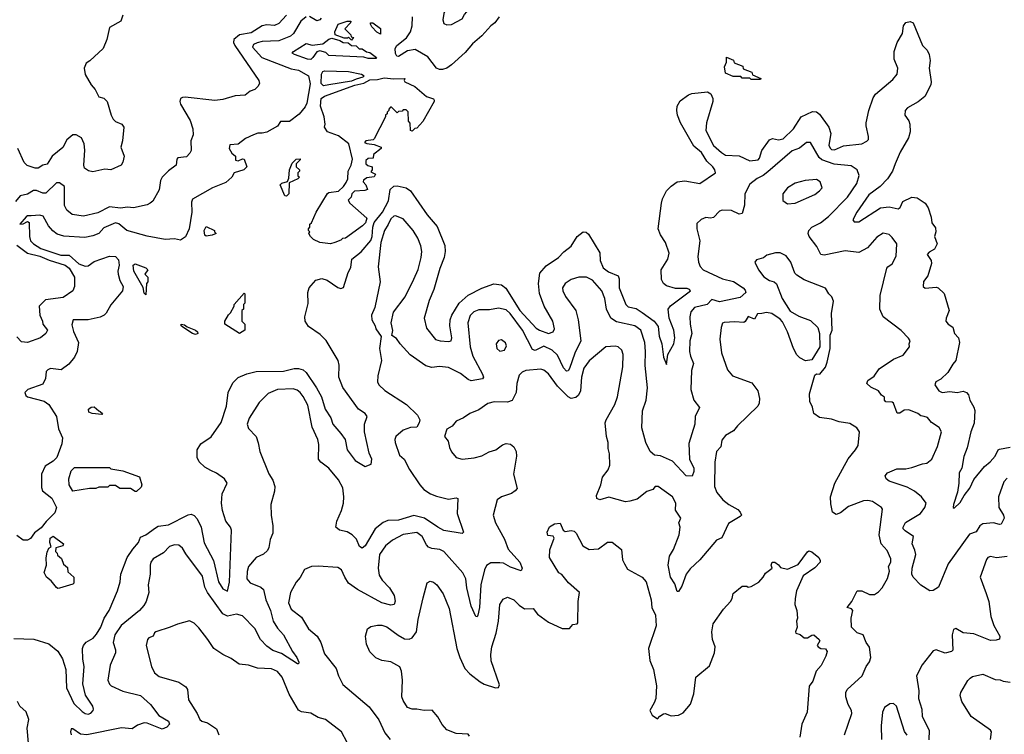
# Model space of a CAD drawing. Extents: x 1839239 to 1929705, y 762242 to 910352.
# Tile 192 of 256: x 1844033 to 1850536, y 825598 to 830315. Entities that reach past the tile are written whole.
import ezdxf

# ---------------------------------------------------------------- set-up
doc = ezdxf.new("R2010")
doc.units = 0

msp = doc.modelspace()

# ---------------------------------------------------------------- linework, layer by layer
at = {"layer": '0CON10XD'}
for points in [[(1846855, 830280.8), (1846885, 830284.2), (1846955, 830321.9), (1846970.3, 830349.7), (1847001.5, 830385), (1847005.4, 830405), (1846996.7, 830425), (1846955, 830452.5), (1846927.5, 830452.5), (1846893.9, 830426.1), (1846860, 830420), (1846833.1, 830356.9), (1846826.9, 830315), (1846835, 830291.2), (1846855, 830280.8)], [(1843995, 826229.6), (1844127.2, 826227.2), (1844225.5, 826195), (1844285, 826146.7), (1844315, 826096.5), (1844337.3, 826025), (1844342.7, 825905), (1844391.6, 825801.6), (1844445, 825748.8), (1844465, 825735.3), (1844485, 825730.7), (1844502.2, 825737.8), (1844517.5, 825755), (1844520.9, 825765), (1844515.5, 825785), (1844467, 825857), (1844450.4, 825930.4), (1844458.7, 826045), (1844450, 826095), (1844448.6, 826165), (1844453.3, 826185), (1844472.5, 826207.5), (1844517.6, 826232.4), (1844541.1, 826258.9), (1844568.3, 826305), (1844591.6, 826365), (1844624.3, 826415), (1844679.2, 826545), (1844696.9, 826605), (1844701.2, 826655), (1844743.4, 826765), (1844779.5, 826820.5), (1844817.5, 826865), (1844830.5, 826899.5), (1844865, 826914.5), (1844929, 826961), (1844947.2, 826972.8), (1845015, 826981.4), (1845145, 827047.7), (1845165, 827051), (1845185, 827043.4), (1845205, 827020), (1845230.6, 826965), (1845251.7, 826861.7), (1845313.5, 826745), (1845346.6, 826605), (1845375, 826557.8), (1845405, 826542.5), (1845417.9, 826602.1), (1845430.9, 826945), (1845425.7, 826965), (1845395.5, 827005), (1845372.2, 827075), (1845365.4, 827124.6), (1845370, 827185), (1845402.5, 827255), (1845385.5, 827285.5), (1845332, 827322), (1845295, 827338.6), (1845255, 827361.4), (1845217.4, 827397.4), (1845204.3, 827425), (1845205, 827476.7), (1845228.6, 827515), (1845297.4, 827562.6), (1845364.6, 827655.4), (1845399.4, 827765), (1845410, 827855), (1845441.7, 827918.3), (1845475.9, 827954.1), (1845532.1, 827977.9), (1845595, 827993.1), (1845775, 827995.8), (1845845, 828012.5), (1845875, 828012.1), (1845905, 828003.5), (1845925.5, 827985.5), (1845993.4, 827885), (1846025.8, 827825.8), (1846050.5, 827745), (1846087, 827687), (1846101.3, 827645), (1846153.8, 827583.8), (1846182.3, 827545), (1846196.2, 827476.2), (1846247.5, 827405), (1846315, 827365.8), (1846355, 827382.5), (1846358.1, 827415), (1846341.4, 827455), (1846309.6, 827595), (1846310, 827645), (1846328, 827695), (1846314.2, 827715), (1846270, 827745), (1846167.2, 827887.2), (1846141.1, 827955), (1846142.9, 828035), (1846137.1, 828065), (1846057.5, 828197.5), (1846017.4, 828237.4), (1845941.2, 828291.2), (1845918.6, 828325), (1845915.8, 828355), (1845937.6, 828442.4), (1845935.7, 828515.7), (1845944.4, 828545), (1845958.2, 828561.8), (1845988, 828595), (1846027.6, 828607.6), (1846063.8, 828595), (1846135, 828546.9), (1846155, 828541.9), (1846171.3, 828548.7), (1846202.6, 828647.4), (1846219.8, 828680.2), (1846225.6, 828735), (1846287.8, 828782.2), (1846351.3, 828858.7), (1846361.7, 828885), (1846364.7, 828945), (1846374.3, 828975.7), (1846430, 829045), (1846469.2, 829120.8), (1846478.7, 829195), (1846505, 829217.4), (1846525, 829218.4), (1846585.2, 829205.2), (1846615, 829186.2), (1846725, 829026.7), (1846790.5, 828950.5), (1846840.6, 828825), (1846842.4, 828785), (1846835.3, 828745), (1846807.2, 828672.8), (1846768.8, 828535), (1846737.7, 828462.3), (1846704.4, 828345), (1846719.8, 828279.8), (1846780, 828205), (1846810, 828195), (1846865, 828190.8), (1846883.6, 828196.4), (1846888, 828215), (1846872.9, 828295), (1846876.8, 828333.2), (1846887.8, 828365), (1846935.8, 828445), (1846995, 828497.6), (1847085, 828543.8), (1847165, 828571.1), (1847214.7, 828564.7), (1847243.1, 828543.1), (1847336.3, 828396.3), (1847445, 828279.2), (1847467, 828267), (1847525.4, 828244.6), (1847556.2, 828255), (1847565.4, 828274.6), (1847554.6, 828325), (1847496.2, 828425), (1847465, 828508.8), (1847458.9, 828575), (1847468.3, 828641.7), (1847510.1, 828689.9), (1847591.9, 828745), (1847626.1, 828783.9), (1847675, 828820), (1847715.5, 828885), (1847755, 828914.6), (1847775, 828912.9), (1847789.7, 828899.7), (1847865.5, 828775.5), (1847865.9, 828725), (1847886.6, 828676.6), (1847921.1, 828651.1), (1847986.3, 828625), (1847992.1, 828605), (1847992.7, 828545), (1848035.4, 828435), (1848050.8, 828420.8), (1848105, 828408.4), (1848145, 828382.6), (1848223.9, 828325), (1848249.4, 828289.4), (1848256.2, 828226.2), (1848273.6, 828175), (1848285, 828086.7), (1848305, 828040), (1848313.3, 828105), (1848353.8, 828175), (1848360.9, 828215), (1848353.5, 828265), (1848323.3, 828345), (1848316.7, 828405), (1848332.3, 828427.7), (1848463.3, 828525), (1848456.7, 828535), (1848440.3, 828540.3), (1848365, 828541.1), (1848305, 828559.5), (1848285, 828574.3), (1848271.5, 828601.5), (1848268.5, 828665), (1848314.5, 828735), (1848322.3, 828775), (1848297.9, 828845), (1848265.2, 828895.2), (1848250.4, 828935), (1848270.7, 829105), (1848277.3, 829132.7), (1848304.4, 829185), (1848335, 829216.9), (1848375, 829244.4), (1848425, 829251.5), (1848525, 829234.6), (1848628, 829305), (1848624.2, 829325), (1848611.4, 829345), (1848570.7, 829380.7), (1848535, 829438), (1848485, 829480), (1848397.3, 829635), (1848377.5, 829685), (1848372.5, 829715), (1848375.6, 829745), (1848395, 829780), (1848450.4, 829819.6), (1848471.7, 829828.3), (1848575, 829839.1), (1848598.1, 829825), (1848610, 829795), (1848610.5, 829775), (1848569.1, 829635), (1848564.3, 829585), (1848614.5, 829484.5), (1848668.6, 829438.6), (1848695, 829420.8), (1848785, 829416.9), (1848855, 829384.3), (1848909.7, 829390.3), (1848918.8, 829401.2), (1848935, 829452.5), (1848985, 829523.3), (1849005, 829531.8), (1849045, 829522.3), (1849075, 829529.5), (1849144.1, 829595.9), (1849195, 829675.3), (1849268.7, 829708.7), (1849295, 829706.2), (1849315, 829692.9), (1849376.9, 829605), (1849390, 829565), (1849378, 829488), (1849385, 829467.8), (1849395, 829459.3), (1849415, 829457.2), (1849472.7, 829482.7), (1849595, 829496.5), (1849627.3, 829512.7), (1849638.4, 829525), (1849639.7, 829545), (1849622.8, 829615), (1849623.3, 829635), (1849641.4, 829715), (1849669.6, 829800.4), (1849685, 829824.5), (1849800, 829920), (1849827.8, 829955), (1849831.6, 829995), (1849808.6, 830055), (1849808, 830105), (1849828.9, 830165), (1849864, 830225), (1849870, 830275), (1849885, 830296.2), (1849915, 830303.8), (1849934.1, 830294.1), (1849995.8, 830145.8), (1850026.2, 830115), (1850040, 830085), (1850046.9, 830045), (1850040.6, 829995), (1850053.8, 829905), (1850051.6, 829885), (1850011.8, 829808.2), (1849967.2, 829772.8), (1849895.9, 829734.1), (1849880.4, 829715), (1849879.5, 829685), (1849905, 829647.1), (1849912, 829625), (1849914.6, 829575), (1849904, 829535), (1849848, 829442), (1849815.6, 829364.4)], [(1845794.6, 830345), (1845745, 830290), (1845715, 830276.3), (1845665, 830280.5), (1845635, 830274.7), (1845562.2, 830227.8), (1845484.6, 830215.4), (1845448.1, 830185), (1845444.2, 830165), (1845453.2, 830145), (1845613.3, 829915), (1845616.2, 829895), (1845606.7, 829875), (1845585, 829853.8), (1845555, 829843.8), (1845521.7, 829818.3), (1845455, 829812), (1845375, 829788.6), (1845322.8, 829782.8), (1845125, 829804.3), (1845107.5, 829802.5), (1845095.8, 829794.2), (1845090, 829775), (1845095, 829757.5), (1845159.6, 829649.6), (1845177.4, 829595), (1845178.2, 829555), (1845163.5, 829515), (1845165, 829452.5), (1845156.6, 829433.4), (1845135, 829410.8), (1845076.9, 829403.1), (1845070.8, 829395), (1845066.2, 829355), (1845015, 829317.5), (1844972.9, 829275), (1844963.1, 829255), (1844955, 829193.3), (1844911.7, 829118.3), (1844895, 829103.8), (1844875, 829093.8), (1844785, 829074), (1844745, 829077.5), (1844698, 829072), (1844625, 829080), (1844549.9, 829040.1), (1844455, 829019.4), (1844380.2, 829030.2), (1844345, 829057.8), (1844329.1, 829089.2), (1844328.9, 829215), (1844295, 829239.2), (1844275, 829237.8), (1844205, 829170.8), (1844185, 829170), (1844145, 829187.5), (1844125, 829187.5), (1844085, 829163.9), (1844035, 829153.8), (1844005, 829115.9)], [(1845925, 830335.4), (1845888.9, 830305), (1845842.4, 830225), (1845822.3, 830207.7), (1845745, 830176.7), (1845635, 830171.1), (1845602.2, 830162.2), (1845577.6, 830152.4), (1845571.1, 830135), (1845632.7, 830065), (1845825, 829990.3), (1845875, 829982.8), (1845940.9, 829945), (1845951.6, 829891.6), (1845929.7, 829765), (1845919.2, 829740.8), (1845878.7, 829691.3), (1845815, 829644.4), (1845755, 829643.1), (1845735, 829613.1), (1845665, 829573.6), (1845635, 829565.5), (1845605, 829565.5), (1845576.2, 829555), (1845525, 829531.1), (1845475, 829494.6), (1845420.5, 829489.5), (1845416, 829465), (1845434, 829435), (1845457.3, 829415), (1845457.5, 829387.5), (1845475, 829384.3), (1845503.6, 829396.4), (1845515, 829394.4), (1845534.2, 829345), (1845514, 829325), (1845449.4, 829305), (1845433.3, 829275), (1845395, 829240.9), (1845307.1, 829205), (1845175, 829130), (1845168.4, 829111.6), (1845170.6, 829045), (1845152.2, 828935), (1845127.8, 828882.2), (1845095, 828861.1), (1845055, 828868.2), (1844994.1, 828864.1), (1844875, 828886), (1844740, 828925), (1844688.2, 828968.2), (1844665, 828975.2), (1844589.3, 828940.7), (1844555, 828904.2), (1844515, 828887.6), (1844462.4, 828877.6), (1844325, 828885.8), (1844280.3, 828900.3), (1844252.3, 828922.3), (1844223.8, 828955), (1844188.2, 829018.2), (1844165, 829026.2), (1844108.3, 829021.7), (1844085, 829021.1), (1844075.8, 829015), (1844033.3, 828965), (1844055, 828967.5), (1844085, 828984.3), (1844095, 828975.7), (1844097.5, 828885), (1844104.8, 828855), (1844124.7, 828835), (1844173.3, 828805), (1844305, 828761.6), (1844360.6, 828760.6), (1844423.3, 828703.3), (1844465, 828689.3), (1844485, 828689.6), (1844525, 828718.9), (1844625, 828753.4), (1844665, 828752), (1844685, 828729.2), (1844690, 828695), (1844681.1, 828655), (1844683.3, 828635), (1844693.9, 828593.9), (1844715.6, 828555), (1844711.5, 828525), (1844635, 828432.5), (1844605, 828378.1), (1844591.5, 828365), (1844565, 828352.9), (1844485, 828334.3), (1844385.9, 828334.1), (1844378.3, 828301.7), (1844388, 828258), (1844421.4, 828185), (1844412.5, 828125), (1844395, 828086.9), (1844357.6, 828042.4), (1844306.8, 828003.2), (1844237.4, 828012.6), (1844218, 828005), (1844207.6, 827992.4), (1844202.6, 827947.4), (1844185, 827909.2), (1844086.2, 827875), (1844067.1, 827855), (1844072.5, 827835), (1844085, 827826.9), (1844195, 827796.9), (1844224.7, 827774.7), (1844275.5, 827695), (1844289.4, 827615), (1844316.7, 827555), (1844311.5, 827515), (1844277.5, 827425), (1844255, 827401.2), (1844201.4, 827368.6), (1844176.7, 827315), (1844177, 827227), (1844184.3, 827205), (1844245, 827157.1), (1844276.9, 827095), (1844265, 827060.9), (1844207.7, 827002.3), (1844175, 826961.1), (1844130.8, 826929.2), (1844105, 826890), (1844085, 826879.2), (1844055, 826879.4), (1844015, 826910)], [(1844714.4, 830345.6), (1844700, 830305), (1844627, 830263), (1844607.5, 830185), (1844583.8, 830125), (1844497, 830043), (1844471.4, 830028.6), (1844458.6, 829995), (1844465, 829953.3), (1844506, 829885), (1844532.5, 829855), (1844556, 829806), (1844588, 829798), (1844610, 829775), (1844636.1, 829686.1), (1844649.5, 829659.5), (1844665, 829643.8), (1844707.5, 829625), (1844720, 829605), (1844712, 829515), (1844700, 829475), (1844724, 829415), (1844714, 829375), (1844703.3, 829355), (1844635, 829324.4)], [(1846024.6, 830325.4), (1846016.2, 830313.8), (1845995, 830308.9), (1845947.5, 830337.5)], [(1846225, 830180), (1846205, 830200), (1846197.5, 830192.5), (1846175, 830192.5), (1846116.1, 830216.1), (1846114.5, 830235), (1846136.7, 830285), (1846195, 830306.2), (1846220, 830305), (1846217.5, 830295), (1846180, 830255), (1846220, 830215), (1846221.7, 830201.7), (1846238.3, 830198.3), (1846225, 830180)], [(1846415, 830220), (1846392.3, 830232.3), (1846358.3, 830268.3), (1846348.8, 830285), (1846350, 830295), (1846365, 830293.8), (1846416.8, 830256.8), (1846415, 830220)], [(1847200, 830335), (1847171.2, 830295), (1847145, 830276), (1847085, 830208), (1847023.7, 830156.3), (1846975, 830099.2), (1846885, 830018.5), (1846855, 829996.5), (1846825, 829987.5), (1846805, 829987.5), (1846785, 829996.5), (1846729.5, 830069.5), (1846645, 830118.1), (1846595, 830108.9), (1846535, 830071.9), (1846524.6, 830074.6), (1846515, 830093.3), (1846513.5, 830125), (1846524.7, 830145), (1846588.1, 830195), (1846613.7, 830236.3), (1846625.4, 830275), (1846627.7, 830335)], [(1845955, 830053.1), (1845933.3, 830055), (1845847.5, 830085), (1845833.3, 830095), (1845841.2, 830105), (1845925, 830158.8), (1845965, 830147.5), (1846034.6, 830155.4), (1846075, 830186.9), (1846095, 830192.5), (1846148, 830178), (1846170, 830165), (1846202.5, 830162.5), (1846224.2, 830144.2), (1846255, 830142.5), (1846275, 830123.3), (1846295, 830123.3), (1846323.8, 830103.8), (1846345, 830100), (1846390, 830065), (1846385, 830060), (1846335, 830060), (1846305, 830067.5), (1846075, 830080), (1846055, 830100), (1846015, 830110), (1845995, 830103.3), (1845970, 830065), (1845955, 830053.1)], [(1848925, 829920), (1848865, 829920), (1848855, 829930), (1848805, 829930), (1848795, 829940), (1848745, 829940), (1848695, 829963.3), (1848687.5, 830005), (1848700, 830035), (1848701.7, 830068.3), (1848748.3, 830048.3), (1848751.7, 830031.7), (1848808.3, 830008.3), (1848811.7, 829991.7), (1848868.3, 829968.3), (1848871.7, 829951.7), (1848928.3, 829928.3), (1848925, 829920)], [(1846039.1, 829879.1), (1846025, 829894.3), (1846026.8, 829955), (1846035, 829974.4), (1846045, 829978.5), (1846205, 829972.5), (1846290, 829955), (1846307.5, 829945), (1846300, 829935), (1846256.1, 829923.9), (1846225, 829908.8), (1846075, 829884.4), (1846039.1, 829879.1)], [(1846085, 828836.2), (1846015, 828843.8), (1845972.5, 828865), (1845952.5, 828885), (1845942.5, 828905), (1845950, 828915), (1845940, 828925), (1845940, 828935), (1845950, 828945), (1845950, 828965), (1845960, 828975), (1845990, 829045), (1846065, 829168.8), (1846075, 829175.6), (1846137.5, 829182.5), (1846172.5, 829215), (1846189.8, 829240.2), (1846200, 829265), (1846203.3, 829315), (1846221.9, 829355), (1846230.8, 829395), (1846206.7, 829495), (1846139.3, 829549.3), (1846066.7, 829575), (1846046.7, 829605), (1846051.4, 829625), (1846043.8, 829673.8), (1846020.4, 829745), (1846023.3, 829795), (1846045, 829810), (1846246.1, 829883.9), (1846305, 829895.8), (1846345, 829917.5), (1846395, 829920), (1846439.4, 829930.6), (1846505, 829924.4), (1846576.2, 829926.2), (1846572.5, 829915), (1846577.5, 829905), (1846643.3, 829875), (1846718.7, 829808.7), (1846765, 829792.5), (1846771.4, 829785), (1846770, 829775), (1846695, 829642.5), (1846655, 829600), (1846643, 829597), (1846625, 829580), (1846613, 829583), (1846611.7, 829631.7), (1846600, 829645), (1846598.3, 829708.3), (1846585, 829720), (1846565, 829720), (1846558.3, 829711.7), (1846535, 829710), (1846525, 829700), (1846488.3, 829738.3), (1846481.7, 829738.3), (1846470, 829725), (1846470, 829715), (1846460, 829705), (1846460, 829695), (1846450, 829685), (1846450, 829675), (1846375, 829530), (1846367, 829523), (1846320, 829515), (1846310, 829505), (1846325, 829497.5), (1846375, 829492.5), (1846420, 829475), (1846420, 829465), (1846370, 829425), (1846368.3, 829401.7), (1846335, 829400), (1846320, 829385), (1846320, 829365), (1846333.3, 829353.3), (1846360, 829345), (1846360, 829325), (1846351.7, 829311.7), (1846382.5, 829295), (1846375, 829277.5), (1846325, 829272.5), (1846303.9, 829256.1), (1846302.5, 829245), (1846320, 829225), (1846330, 829195), (1846313, 829187), (1846245, 829182.5), (1846227.5, 829165), (1846222.5, 829145), (1846202.5, 829125), (1846213.3, 829105), (1846325, 829006), (1846317.5, 828975), (1846296, 828955), (1846185, 828872.5), (1846165, 828870), (1846155, 828860), (1846115, 828844.2), (1846085, 828836.2)], [(1844635, 829324.4), (1844595, 829328.6), (1844515, 829311.4), (1844487, 829317), (1844460, 829335), (1844455.6, 829355), (1844463.6, 829453.6), (1844458.5, 829495), (1844440.8, 829535), (1844405, 829555.7), (1844385, 829556), (1844345, 829523.1), (1844317.2, 829472.8), (1844247.1, 829415), (1844215, 829361.1), (1844185, 829355.7), (1844155, 829336.4), (1844135.5, 829335.5), (1844082.3, 829352.3), (1844062.2, 829372.2), (1844020.5, 829465)], [(1850555, 827288.5), (1850533.6, 827265), (1850497.5, 827165), (1850498.8, 827095), (1850530.6, 827045), (1850534.5, 827025), (1850515, 826985.6), (1850505, 826982.5), (1850465, 826993.5), (1850395, 826986.5), (1850374.4, 826975), (1850350, 826935), (1850305, 826919.4), (1850165, 826722.5), (1850100.5, 826569.5), (1850065, 826547.8), (1850045, 826544.5), (1849985, 826583), (1849934.6, 826635), (1849925.4, 826655), (1849926.9, 826695), (1849950.9, 826785), (1849945, 826814.3), (1849926.3, 826855), (1849935.4, 826905), (1849880.6, 826940.6), (1849868.1, 826955), (1849867.8, 826965), (1849884.1, 826995.9), (1849982.9, 827055), (1850010.5, 827095), (1850020, 827125), (1849989.1, 827165), (1849943.2, 827203.3), (1849895, 827230), (1849775, 827270), (1849756.2, 827285), (1849750, 827305), (1849763.8, 827325), (1849825, 827350.6), (1849885, 827350.6), (1849925, 827358.6), (1849995, 827383.5), (1850025, 827388.1), (1850056.9, 827415), (1850095, 827498.8), (1850122, 827595), (1850105, 827624), (1850055, 827655.8), (1850029.6, 827689.6), (1850007, 827697), (1849985, 827700.5), (1849965, 827715.8), (1849905, 827740.5), (1849875, 827737.5), (1849845, 827718), (1849827.3, 827717.3), (1849804, 827785), (1849795, 827791.4), (1849752.3, 827792.3), (1849744.4, 827805), (1849743.6, 827823.6), (1849725, 827836.2), (1849705.5, 827865.5), (1849655, 827890), (1849627.5, 827915), (1849635, 827934), (1849677.3, 827962.7), (1849709.8, 828010.2), (1849805, 828074.4), (1849868.9, 828101.1), (1849910, 828155), (1849907.5, 828175), (1849913.3, 828195), (1849904.1, 828214.1), (1849854.6, 828264.6), (1849736, 828355), (1849714.2, 828405), (1849715.6, 828495), (1849760.8, 828675), (1849765.7, 828684.3), (1849796.3, 828703.7), (1849821.4, 828755), (1849826, 828835), (1849795, 828876.7), (1849775, 828898), (1849735, 828906), (1849695, 828879.2), (1849631.5, 828808.5), (1849575, 828779.2), (1849485, 828790), (1849345, 828761.3), (1849324.5, 828765), (1849298.3, 828818.3), (1849247.1, 828885), (1849240.8, 828905), (1849244.5, 828925), (1849265.6, 828945), (1849321.9, 828975), (1849374.4, 829015.6), (1849500.4, 829145), (1849561.5, 829235), (1849577, 829287), (1849564.2, 829325), (1849525, 829350.6), (1849411.2, 829361.2), (1849329.7, 829389.7), (1849313.3, 829405), (1849255, 829504), (1849228.8, 829505), (1849183.3, 829466.7), (1849135, 829449.6), (1848975, 829310.8), (1848943.5, 829286.5), (1848902.9, 829267.1), (1848855, 829229.2), (1848823, 829167), (1848819.4, 829090.6), (1848804.3, 829035.7), (1848785, 829030.8), (1848735, 829055.6), (1848672.7, 829057.3), (1848655, 829051.1), (1848615, 829010), (1848595, 829005.8), (1848565, 829010), (1848534.2, 828995.8), (1848505, 828970), (1848505.8, 828935), (1848525.5, 828855), (1848512.3, 828752.3), (1848515.6, 828715), (1848526.8, 828686.8), (1848546.7, 828665), (1848674.2, 828605), (1848746.4, 828586.4), (1848811.1, 828545), (1848825, 828530), (1848828.8, 828515), (1848791.9, 828481.9), (1848655, 828453.3), (1848605, 828469.2), (1848574.3, 828435.7), (1848490, 828415), (1848465, 828388), (1848458.2, 828355), (1848460, 828305), (1848472.9, 828245), (1848459.7, 828195), (1848457.7, 828125), (1848462.7, 828095), (1848483.3, 828045), (1848470.2, 827999.8), (1848464.6, 827875), (1848484.6, 827804.6), (1848522, 827755), (1848493.9, 827695), (1848492.2, 827645), (1848452.5, 827517.5), (1848457.6, 827415), (1848485.4, 827355), (1848486.3, 827333.7), (1848475, 827303.3), (1848435, 827303.8), (1848345, 827402.2), (1848265, 827435.7), (1848225, 827440.8), (1848196.2, 827465), (1848169.2, 827525), (1848142, 827622), (1848146.4, 827733.6), (1848170.5, 827805), (1848178.8, 827885), (1848162.9, 828032.9), (1848166.7, 828125), (1848161.8, 828185), (1848135.4, 828265), (1848095.2, 828295.2), (1847975, 828322), (1847936.5, 828345), (1847908.8, 828405), (1847898.5, 828475), (1847878.2, 828525), (1847815, 828596.2), (1847776.3, 828616.3), (1847725, 828616.7), (1847675, 828601.5), (1847635.7, 828575), (1847618.9, 828545), (1847621.2, 828525), (1847637.7, 828487.7), (1847705.5, 828395), (1847720.9, 828335), (1847739.6, 828195), (1847700, 828115), (1847665, 828011.9), (1847655, 827996.9), (1847645, 827995.5), (1847625, 828017.3), (1847585, 828101.5), (1847549.2, 828135), (1847495, 828159.4), (1847437.9, 828132.1), (1847419.3, 828139.3), (1847353.1, 828265), (1847272.2, 828375), (1847245, 828400), (1847195, 828411.2), (1847135, 828399.6), (1847065, 828400.4), (1847033.1, 828386.9), (1847007.4, 828362.6), (1846992.5, 828315), (1847009.1, 828155), (1847024.7, 828095), (1847090, 827975), (1847096.9, 827955), (1847090, 827945), (1847015, 827931.8), (1846995, 827940), (1846945, 827980), (1846865, 828020), (1846805, 828026.7), (1846755, 828019.4), (1846715, 828031.1), (1846612.9, 828102.9), (1846546, 828175), (1846521.7, 828211.7), (1846491.7, 828231.7), (1846496.4, 828263.6), (1846486.7, 828315), (1846502, 828385), (1846578.1, 828485), (1846636.7, 828603.3), (1846663.8, 828666.2), (1846685.4, 828745), (1846689.6, 828785), (1846683.3, 828823.3), (1846662.6, 828872.6), (1846631.5, 828925), (1846565, 829001.9), (1846515, 829020.8), (1846505, 829018.6), (1846485, 829002), (1846467.3, 828962.7), (1846442.3, 828925), (1846419.1, 828845), (1846401.1, 828685), (1846414.3, 828585), (1846378, 828415), (1846356.2, 828365), (1846358.8, 828335), (1846381.2, 828295), (1846384.1, 828274.1), (1846420, 828225), (1846408.8, 828145), (1846422.9, 828065), (1846399.2, 827965), (1846396, 827925), (1846404, 827905), (1846445, 827867.5), (1846588.6, 827775), (1846660, 827705), (1846675.8, 827675), (1846672, 827655), (1846655, 827626.2), (1846615, 827622.5), (1846565, 827605.6), (1846518, 827565), (1846510, 827545), (1846512, 827525), (1846541.8, 827441.8), (1846571.9, 827415), (1846606.9, 827346.9), (1846675, 827244.4), (1846701.4, 827215), (1846746, 827186), (1846785, 827170), (1846865, 827151.1), (1846915, 827159.2), (1846925.7, 827155.7), (1846922.2, 827055), (1846965, 826932.5), (1846955, 826924), (1846835, 826944.5), (1846795, 826964.6), (1846705.8, 827025.8), (1846635, 827042.5), (1846535, 827011.6), (1846465, 827009.6), (1846433.7, 826996.3), (1846380, 826955), (1846315, 826842.5), (1846295, 826828), (1846277, 826837), (1846257.3, 826887.3), (1846229.2, 826915), (1846195, 826934.5), (1846145, 826945.7), (1846120.8, 826965), (1846126.5, 827005), (1846158.9, 827075), (1846170.5, 827125), (1846174.5, 827165), (1846166.5, 827225), (1846138.3, 827278.3), (1846075.3, 827355.3), (1846021.4, 827395), (1846007.5, 827415), (1846008.3, 827511.7), (1846002.7, 827545), (1845963.8, 827625), (1845935, 827770), (1845905, 827828.6), (1845885, 827854.4), (1845865, 827869.5), (1845838.3, 827878.3), (1845735, 827873.9), (1845675, 827847.1), (1845615, 827788.1), (1845547.8, 827685), (1845535.6, 827645), (1845545, 827616), (1845594.2, 827564.2), (1845607.7, 827522.3), (1845618, 827465), (1845678.3, 827318.3), (1845705.6, 827275), (1845718.1, 827235), (1845716.8, 827203.2), (1845692, 827115), (1845693.1, 827045), (1845705.5, 826975), (1845704.4, 826925.6), (1845687.1, 826885), (1845679.1, 826830.9), (1845668.9, 826811.1), (1845642.8, 826787.2), (1845595, 826765.6), (1845543.8, 826705), (1845535, 826672.5), (1845532.5, 826625), (1845555, 826597.9), (1845625, 826569.1), (1845643.8, 826553.8), (1845659.2, 826485), (1845689.7, 826415), (1845707.4, 826345), (1845735, 826299.4), (1845774.4, 826255), (1845834.5, 826144.5), (1845864.2, 826105), (1845876, 826074), (1845875, 826062.5), (1845866.7, 826063.3), (1845761.2, 826131.2), (1845705, 826151.5), (1845665, 826179.2), (1845624.1, 826224.1), (1845585, 826297.1), (1845505, 826380), (1845465, 826391.1), (1845405, 826378.6), (1845375, 826394.3), (1845272.4, 826535), (1845255, 826569.2), (1845241.1, 826641.1), (1845129.4, 826789.4), (1845108, 826828), (1845085, 826846), (1845055, 826848.6), (1845023, 826837), (1844983.7, 826796.3), (1844915, 826755.7), (1844898.5, 826735), (1844893.6, 826715), (1844895.5, 826655), (1844881.5, 826585), (1844886.1, 826535), (1844867.5, 826475), (1844851.9, 826448.1)], [(1845795, 829150), (1845783, 829153), (1845752.5, 829225), (1845764.4, 829235.6), (1845801.7, 829248.3), (1845810.7, 829269.3), (1845814, 829325), (1845831.7, 829368.3), (1845860, 829395), (1845885, 829396.7), (1845885, 829390), (1845860, 829365), (1845860, 829345), (1845880, 829325), (1845880, 829315), (1845870, 829305), (1845870, 829285), (1845880, 829275), (1845870, 829265), (1845811.7, 829238.3), (1845810, 829165), (1845795, 829150)], [(1849815.6, 829364.4), (1849797.3, 829315), (1849765.4, 829265), (1849715.9, 829215), (1849640.7, 829159.3), (1849561.3, 829045), (1849534.5, 828995), (1849545, 828982.1), (1849575, 828981.8), (1849717.1, 829072.9), (1849775, 829079.2), (1849835, 829066.1), (1849847.7, 829075), (1849865.6, 829115), (1849925, 829144.4), (1849959.4, 829139.4), (1850012.9, 829105), (1850032.7, 829072.7), (1850052.2, 829012.2), (1850056.8, 828975), (1850082.1, 828942.1), (1850083.8, 828916.2), (1850075.4, 828885), (1850091.5, 828835), (1850075, 828800.9), (1850038.8, 828781.2), (1850027.1, 828765), (1850052.2, 828725), (1850054.4, 828705), (1850031.4, 828625), (1850002.7, 828587.3), (1850000.9, 828555), (1850013.7, 828543.7), (1850085, 828550), (1850098.8, 828545), (1850138.2, 828508.2), (1850171.2, 828395), (1850152, 828345), (1850150.4, 828325), (1850165.3, 828305.3), (1850195.4, 828285), (1850206.9, 828245), (1850233.1, 828215), (1850240.5, 828185), (1850216.7, 828065), (1850195, 828041.2), (1850163.9, 827986.1), (1850117.4, 827942.6), (1850083.8, 827925), (1850076.2, 827905), (1850104.4, 827865), (1850125, 827853.5), (1850175, 827860.5), (1850225, 827853.5), (1850265, 827863.1), (1850286, 827855), (1850300, 827840), (1850308.5, 827805), (1850335, 827757.1), (1850340.6, 827735), (1850337.1, 827652.9), (1850314.1, 827595), (1850289.8, 827490.2), (1850268.3, 827431.7), (1850254.4, 827355), (1850238.1, 827325), (1850234.4, 827255), (1850226.1, 827196.1), (1850200, 827115), (1850198.8, 827095), (1850205, 827090), (1850245, 827129.2), (1850270.4, 827175), (1850307.7, 827222.3), (1850335, 827280.8), (1850405.6, 827365), (1850442.7, 827397.3), (1850474.7, 827435.3), (1850494.5, 827475), (1850505, 827481.5), (1850575, 827493.8)], [(1849105, 829100), (1849155, 829104), (1849285, 829162.5), (1849316.2, 829185), (1849332, 829205), (1849318.6, 829245), (1849295, 829261.1), (1849220, 829255), (1849155, 829235.8), (1849104.7, 829205.3), (1849073.1, 829165), (1849072.3, 829122.3), (1849105, 829100)], [(1845265, 828886.7), (1845255, 828892.5), (1845250.8, 828925), (1845265, 828950), (1845320, 828925), (1845320, 828915), (1845330, 828905), (1845305, 828892.5), (1845265, 828886.7)], [(1844015, 828827.9), (1844084.3, 828775), (1844165, 828754), (1844227.4, 828727.4), (1844333.5, 828695), (1844358.9, 828675), (1844395.8, 828615), (1844395.8, 828554.2), (1844383.8, 828525), (1844319.3, 828480.7), (1844203.9, 828466.1), (1844161.3, 828425), (1844166, 828365), (1844183.6, 828325), (1844185.6, 828305), (1844215.8, 828265), (1844206.7, 828245), (1844170, 828215), (1844085, 828184.4), (1844045, 828190), (1844015, 828221.5)], [(1849480, 825595), (1849528.9, 825735), (1849526.4, 825755), (1849504.4, 825795), (1849490, 825845), (1849488.9, 825875), (1849497.1, 825895), (1849598.1, 825985), (1849623.4, 826046.6), (1849645, 826076), (1849653.8, 826105), (1849646.4, 826173.6), (1849623.1, 826205), (1849604.1, 826254.1), (1849565, 826267.7), (1849525.6, 826305), (1849524.7, 826365), (1849535.4, 826415), (1849525.8, 826425.8), (1849497.1, 826435), (1849529.6, 826475), (1849565, 826544.2), (1849595, 826544.6), (1849645, 826520.5), (1849678.6, 826521.4), (1849705, 826538.6), (1849728.6, 826565), (1849763.7, 826626.3), (1849777.1, 826675), (1849770, 826705), (1849786.1, 826733.9), (1849786.3, 826756.3), (1849762.2, 826812.2), (1849721.9, 826855), (1849709.7, 826915), (1849731.2, 827085), (1849725.6, 827095.6), (1849665.4, 827135.4), (1849635, 827141.9), (1849605, 827140), (1849507.8, 827102.2), (1849455, 827060), (1849425, 827050), (1849402, 827065), (1849391.2, 827118.8), (1849388.9, 827165), (1849415.6, 827255), (1849504, 827416), (1849554, 827475), (1849571.2, 827505), (1849580, 827595), (1849561.7, 827621.7), (1849515, 827648.8), (1849445, 827660.8), (1849395, 827678.6), (1849315, 827688.6), (1849278, 827715), (1849268.3, 827758.3), (1849252, 827795), (1849250, 827845), (1849285, 827970), (1849295, 827977.5), (1849317.5, 827975), (1849355, 828022.5), (1849366.2, 828055), (1849386.2, 828145), (1849386.4, 828233.6), (1849398, 828265), (1849394.3, 828375), (1849408.3, 828458.3), (1849396.7, 828485), (1849376.7, 828505), (1849354.3, 828544.3), (1849215, 828597.5), (1849165, 828628.8), (1849153, 828643), (1849126.2, 828715), (1849095, 828756), (1849055, 828776.2), (1849024.1, 828775.9), (1848968.3, 828761.7), (1848945, 828743.8), (1848899.3, 828730.7), (1848888.8, 828715), (1848912.5, 828665), (1848948.3, 828618.3), (1848985, 828593.1), (1849015.6, 828585.6), (1849032.2, 828572.2), (1849069.6, 828475), (1849121.3, 828391.3), (1849178.2, 828358.2), (1849255, 828329.2), (1849304.1, 828284.1), (1849316.2, 828245), (1849316.7, 828155), (1849265, 828070), (1849223.6, 828063.6), (1849185, 828083.3), (1849165, 828104), (1849143.1, 828145), (1849102.9, 828255), (1849070.9, 828320.9), (1849055, 828338.8), (1849000, 828375), (1848965, 828383.1), (1848935, 828376.7), (1848905, 828374.5), (1848885, 828338), (1848843.3, 828356.7), (1848825, 828322.5), (1848815, 828316.5), (1848755, 828321.5), (1848685, 828316.9), (1848675, 828312.2), (1848665.6, 828284.4), (1848657, 828207), (1848667.1, 828117.1), (1848707.5, 828005), (1848740, 827965), (1848869.3, 827919.3), (1848908.8, 827865), (1848920, 827815), (1848917.5, 827785), (1848908, 827765), (1848774.7, 827635.3), (1848748.1, 827601.9), (1848695, 827571.4), (1848670.5, 827539.5), (1848664.5, 827495), (1848634.5, 827465), (1848624.6, 827395.4), (1848622.5, 827235), (1848638.1, 827195), (1848668, 827158), (1848676, 827145), (1848715.4, 827115.4), (1848775, 827083.1), (1848792.2, 827065), (1848800, 827045), (1848792, 827035), (1848715, 826990), (1848670, 826895), (1848635, 826880), (1848525, 826750.4), (1848460, 826690), (1848435.4, 826655), (1848407.1, 826575), (1848385, 826540), (1848375, 826540), (1848360.9, 826590.9), (1848330.4, 826635), (1848316.2, 826715), (1848324.5, 826775), (1848351.7, 826818.3), (1848388.1, 826915), (1848395.8, 826965.8), (1848386.7, 826995), (1848398.8, 827025), (1848365, 827077.5), (1848365.5, 827125), (1848343.8, 827165), (1848250, 827235), (1848230, 827235), (1848213.8, 827215), (1848175, 827200.8), (1848110.3, 827149.7), (1848063.3, 827136.7), (1848035, 827133.8), (1847925, 827162.9), (1847865, 827145.6), (1847844.5, 827154.5), (1847842.5, 827175), (1847870, 827245), (1847881.9, 827295), (1847919.4, 827345), (1847931.4, 827375), (1847929.1, 827449.1), (1847919.1, 827485), (1847919.5, 827525), (1847908.2, 827565), (1847900, 827655), (1847905.6, 827675), (1847963.1, 827775), (1847981.9, 827825), (1848015.4, 828024.6), (1848019.5, 828105), (1848009.2, 828135), (1847985, 828155.7), (1847965, 828161.1), (1847905, 828155.7), (1847795, 828062.9), (1847758.6, 828015), (1847743.1, 827955), (1847736.7, 827865), (1847723.5, 827836.5), (1847705, 827820.9), (1847675, 827816), (1847655, 827826.9), (1847585.6, 827895.6), (1847525, 827978.1), (1847495, 828001.9), (1847475, 828008.9), (1847375, 828000.8), (1847350.9, 827989.1), (1847332.1, 827967.9), (1847316.7, 827915), (1847311.2, 827855), (1847285, 827801.4), (1847255, 827790), (1847167.3, 827792.7), (1847125, 827782.9), (1847065, 827740.8), (1847005, 827716.2), (1846965, 827687.5), (1846915, 827664.2), (1846888.3, 827631.7), (1846855, 827612.9), (1846839.5, 827565), (1846862.5, 827532.5), (1846871.2, 827491.2), (1846885, 827462.5), (1846915, 827426.2), (1846956.1, 827413.9), (1847035, 827422.5), (1847085, 827436), (1847133.8, 827463.8)], [(1844865, 828500), (1844855, 828510), (1844848.3, 828548.3), (1844787.1, 828655), (1844782.9, 828695), (1844795, 828703.3), (1844865, 828677.5), (1844880, 828665), (1844860, 828635), (1844880, 828615), (1844880, 828585), (1844870, 828575), (1844865, 828500)], [(1845485, 828244.4), (1845387.5, 828305), (1845387.5, 828325), (1845411.7, 828368.3), (1845425, 828380), (1845450, 828425), (1845450, 828435), (1845515, 828510), (1845520, 828505), (1845520, 828445), (1845510, 828435), (1845510, 828405), (1845500, 828395), (1845500, 828325), (1845520, 828305), (1845520, 828265), (1845485, 828244.4)], [(1845195, 828237.5), (1845175, 828243.3), (1845110, 828285), (1845100, 828295), (1845100, 828305), (1845121.7, 828301.7), (1845138.3, 828288.3), (1845195, 828266.7), (1845207.5, 828255), (1845210, 828245), (1845205, 828241.2), (1845195, 828237.5)], [(1847205, 828128), (1847235, 828133.3), (1847247.7, 828162.3), (1847242.3, 828182.3), (1847215, 828202), (1847195, 828198.8), (1847180, 828175), (1847184.5, 828144.5), (1847205, 828128)], [(1844575, 827710), (1844512.5, 827715), (1844490, 827725), (1844487.5, 827745), (1844505, 827757.5), (1844525, 827760), (1844555, 827732.5), (1844565, 827730), (1844580, 827715), (1844575, 827710)], [(1847133.8, 827463.8), (1847177.5, 827475), (1847221.2, 827508.8), (1847245, 827518.8), (1847275, 827513.3), (1847295.7, 827495.7), (1847311.4, 827465), (1847313.1, 827435), (1847294.4, 827315.6), (1847318.8, 827221.2), (1847306.2, 827205), (1847281.1, 827188.9), (1847215, 827165.8), (1847186.2, 827145), (1847159.4, 827045), (1847174.6, 826995), (1847235.9, 826885.9), (1847259.4, 826819.4), (1847336.7, 826735), (1847352.5, 826695), (1847345, 826676.7), (1847275, 826701.5), (1847227.2, 826727.2), (1847205, 826731.1), (1847145, 826729.1), (1847116.8, 826713.2), (1847102.7, 826685), (1847078.8, 826585), (1847070.6, 826435), (1847059.4, 826385), (1847055, 826373.3), (1847045, 826376.2), (1847015, 826444), (1846986.2, 826565), (1846979.3, 826625), (1846959.6, 826665), (1846834.7, 826804.7), (1846808.7, 826818.7), (1846755, 826824.6), (1846733.4, 826833.4), (1846719.2, 826849.2), (1846690.5, 826905), (1846655, 826930), (1846565, 826918), (1846495, 826879.1), (1846448, 826842), (1846410.3, 826785), (1846401.1, 826695), (1846408, 826648), (1846427.3, 826615), (1846475.2, 826565.2), (1846506.5, 826515), (1846513.2, 826476.8), (1846505.5, 826454.5), (1846485, 826450), (1846425, 826466.5), (1846264.2, 826555), (1846205.4, 826595.4), (1846179.4, 826635), (1846157.5, 826685), (1846135, 826699.2), (1846005, 826708.6), (1845960, 826705), (1845914.3, 826685.7), (1845885, 826633.3), (1845858.3, 826601.7), (1845821.1, 826535), (1845807.9, 826465), (1845826.7, 826425), (1845895, 826370.8), (1845940, 826295), (1845998.1, 826245), (1846021.1, 826205), (1846045, 826130), (1846123.1, 826033.1), (1846138.2, 825985), (1846167.6, 825927.6), (1846340.4, 825780.4), (1846405, 825694.2), (1846445, 825608.8), (1846479.2, 825565)], [(1844805, 827200), (1844795, 827200), (1844765, 827220), (1844695, 827220), (1844665, 827240), (1844625, 827240), (1844615, 827230), (1844555, 827230), (1844535, 827220), (1844495, 827220), (1844385, 827202.5), (1844360.8, 827245), (1844356.7, 827285), (1844373, 827337), (1844395, 827360), (1844625, 827360), (1844635, 827350), (1844715, 827337.5), (1844825, 827297.5), (1844840, 827245), (1844835, 827230), (1844805, 827200)], [(1847004.2, 825585), (1846995, 825600), (1846915, 825604.4), (1846855, 825628.6), (1846822.8, 825662.8), (1846794.3, 825714.3), (1846756.9, 825756.9), (1846705, 825754.4), (1846655, 825764.4), (1846625, 825763.1), (1846594, 825775), (1846565, 825821.2), (1846557.8, 825845), (1846561.5, 825955), (1846554.4, 826015), (1846543.3, 826043.3), (1846485, 826077.5), (1846425, 826086), (1846385, 826103.8), (1846345, 826143.3), (1846324.2, 826194.2), (1846316.2, 826245), (1846330, 826295), (1846351.2, 826308.8), (1846395, 826319.2), (1846425, 826318.5), (1846457.6, 826307.6), (1846531.9, 826251.9), (1846575, 826228.1), (1846605, 826225.6), (1846625, 826234.4), (1846652.9, 826275), (1846664.6, 826355), (1846698.3, 826498.3), (1846725, 826597.5), (1846745, 826608.8), (1846765, 826603.3), (1846788.8, 826585), (1846830, 826525), (1846868.9, 826428.9), (1846920.4, 826165), (1846939.6, 826105), (1846973.4, 826033.4), (1847005, 825998.1), (1847074.6, 825944.6), (1847099.8, 825929.8), (1847175.8, 825904.2), (1847195, 825906.7), (1847202, 825925), (1847145.8, 826084.2), (1847143.5, 826125), (1847151.2, 826175), (1847180, 826265), (1847196.2, 826345), (1847204.6, 826455.4), (1847225, 826490), (1847255, 826502.9), (1847296.7, 826485), (1847331, 826451), (1847366.1, 826426.1), (1847425, 826428.2), (1847452.3, 826392.3), (1847525, 826339.5), (1847615, 826296.7), (1847665, 826296), (1847686.4, 826323.6), (1847715, 826327.5), (1847720, 826335), (1847722, 826475), (1847730, 826535), (1847658.3, 826598.3), (1847612.7, 826652.7), (1847593.8, 826665), (1847532.5, 826765), (1847534.4, 826815), (1847563.3, 826893.3), (1847556.2, 826906.2), (1847520, 826910), (1847516.4, 826933.6), (1847532.3, 826967.7), (1847565, 826986.7), (1847602.5, 826992.5), (1847622.5, 826945), (1847635, 826936.7), (1847675, 826944.2), (1847695, 826939.2), (1847709.2, 826925), (1847752.5, 826842.5), (1847795, 826818.8), (1847855, 826822), (1847915, 826866.7), (1847945, 826866.7), (1848008.3, 826818.3), (1848015, 826750), (1848027.5, 826722.5), (1848047.7, 826687.7), (1848145, 826636), (1848169.4, 826605), (1848203.1, 826485), (1848208.5, 826435), (1848231.8, 826385), (1848236.2, 826315), (1848185.5, 826164.5), (1848194.6, 826084.6), (1848218.2, 826025), (1848238, 825918), (1848234.4, 825835), (1848224.2, 825805), (1848194, 825755), (1848211.2, 825725), (1848245, 825700), (1848261.1, 825718.9), (1848285, 825733.8), (1848295.5, 825735.5), (1848335, 825721.2), (1848385, 825723.8), (1848415, 825740), (1848463.9, 825796.1), (1848486.2, 825865), (1848498.8, 825975), (1848588.8, 826051.2), (1848621.4, 826135), (1848625.7, 826175), (1848608.6, 826225), (1848603.3, 826275), (1848613.6, 826326.4), (1848682, 826425), (1848727.5, 826475), (1848738.8, 826495), (1848745, 826527.5), (1848804.1, 826575.9), (1848835, 826576.7), (1848845, 826570), (1848865, 826573.3), (1848915, 826603.3), (1848944, 826635), (1848958.3, 826661.7), (1849002.5, 826695), (1848996.2, 826715), (1849002.5, 826735), (1849020, 826735), (1849045, 826716.7), (1849058.3, 826698.3), (1849105, 826689.4), (1849175, 826718.8), (1849235, 826803.3), (1849245, 826808.8), (1849265, 826802), (1849310, 826765), (1849320, 826745), (1849318.8, 826735), (1849285, 826698), (1849206.7, 826645), (1849163.8, 826545), (1849153.6, 826493.6), (1849153.3, 826455), (1849166.4, 826416.4), (1849170, 826365), (1849164, 826345), (1849167.1, 826305), (1849155.8, 826275), (1849158.8, 826265), (1849186.7, 826256.7), (1849215, 826235.8), (1849235, 826236), (1849265, 826253.3), (1849277.5, 826255), (1849312.5, 826225), (1849317.5, 826215), (1849300, 826185), (1849306.7, 826175), (1849325, 826163.8), (1849355, 826163.3), (1849366, 826145), (1849358, 826115), (1849327.2, 826052.8), (1849292.9, 826015), (1849270.7, 825949.3), (1849248, 825915), (1849234.2, 825745), (1849198.6, 825665), (1849185, 825580)], [(1844285, 826560), (1844275, 826566.7), (1844241.2, 826611.2), (1844210, 826635), (1844194.3, 826665.7), (1844210, 826715), (1844207, 826763), (1844215, 826800), (1844225, 826826.7), (1844240, 826835), (1844232.5, 826865), (1844235, 826893.3), (1844255, 826906.7), (1844322.5, 826855), (1844318.3, 826841.7), (1844271.7, 826828.3), (1844270, 826805), (1844280, 826795), (1844281.7, 826781.7), (1844308.3, 826758.3), (1844321.7, 826721.7), (1844348.3, 826698.3), (1844351.7, 826671.7), (1844390, 826635), (1844390, 826595), (1844385, 826590), (1844295, 826562.5), (1844285, 826560)], [(1850555, 826772.9), (1850485, 826763.1), (1850445, 826771.4), (1850426.7, 826765), (1850417.3, 826752.7), (1850377.1, 826635), (1850415, 826526.7), (1850432.7, 826475), (1850446.5, 826376.5), (1850466.9, 826316.9), (1850505.8, 826245), (1850503.8, 826226.2), (1850481.4, 826218.6), (1850445, 826216.9), (1850335, 826262.2), (1850265, 826268.2), (1850215, 826297.5), (1850199.2, 826290.8), (1850191.5, 826255), (1850196.2, 826153.8), (1850186, 826145), (1850145, 826133.5), (1850085, 826156.2), (1850065, 826149.4), (1849992.8, 826057.2), (1849956.2, 825985), (1849970.9, 825885), (1849969.6, 825835), (1849991.1, 825765), (1849994.4, 825715), (1850038.8, 825625), (1850037.7, 825562.3)], [(1844851.9, 826448.1), (1844825, 826414.5), (1844703.4, 826316.6), (1844662.3, 826255), (1844650.9, 826205), (1844665.7, 826155), (1844665.7, 826135), (1844631.1, 826055), (1844615.8, 825955), (1844625, 825928.8), (1844637.6, 825917.6), (1844715, 825883.8), (1844830, 825855), (1844897.7, 825795), (1844951.3, 825721.3), (1845015, 825686), (1845023.3, 825665), (1845004, 825645), (1844975, 825633.2), (1844875, 825671.6), (1844855, 825673.3), (1844811.2, 825658.8), (1844774.7, 825635.3), (1844705, 825640), (1844475.5, 825595.5), (1844435, 825600), (1844385, 825633.8), (1844372.5, 825635), (1844368, 825615), (1844374, 825595)], [(1846194.7, 825545), (1846158.2, 825615), (1846052.9, 825695), (1846005, 825709.4), (1845955, 825737.1), (1845895, 825747.5), (1845875, 825757.1), (1845812.2, 825862.2), (1845765.9, 825975), (1845735, 826012.7), (1845695, 826029.6), (1845604.6, 826034.6), (1845545, 826054.2), (1845481.7, 826061.7), (1845429.3, 826099.3), (1845375, 826125.6), (1845315, 826164.4), (1845275.6, 826225), (1845215, 826300), (1845185, 826331.2), (1845155, 826346.7), (1845075, 826326.2), (1845027.5, 826305), (1844931.2, 826275), (1844922.2, 826267.8), (1844914, 826245), (1844885.8, 826234.2), (1844878, 826225), (1844869.2, 826185), (1844904.4, 826045), (1844924.2, 826005), (1844955, 825979.4), (1845085, 825942.9), (1845130.9, 825910.9), (1845140.8, 825895), (1845146.9, 825825), (1845205, 825735.8), (1845221.6, 825695), (1845235, 825684.8), (1845272.5, 825675), (1845332.5, 825635), (1845348.5, 825595)], [(1850443.6, 825563.6), (1850451.2, 825615), (1850445, 825626.2), (1850316.2, 825715), (1850254.4, 825815), (1850244.4, 825855), (1850249.4, 825875), (1850295, 825952.5), (1850311.1, 825968.9), (1850325, 825979.2), (1850395, 825994.2), (1850475, 825959.6), (1850508.5, 825958.5), (1850528.6, 825948.6), (1850575, 825942.7)], [(1844091.2, 825538.8), (1844081.5, 825638.5), (1844093.3, 825695), (1844075, 825747.5), (1844034.7, 825784.7), (1844019.5, 825815)], [(1849893.3, 825593.3), (1849876.1, 825616.1), (1849824, 825785), (1849805, 825800.8), (1849780.6, 825799.4), (1849743.8, 825775), (1849730.8, 825745), (1849722.9, 825655), (1849724.2, 825565)]]:
    msp.add_lwpolyline(points, dxfattribs=at)

doc.saveas('drawing.dxf')
